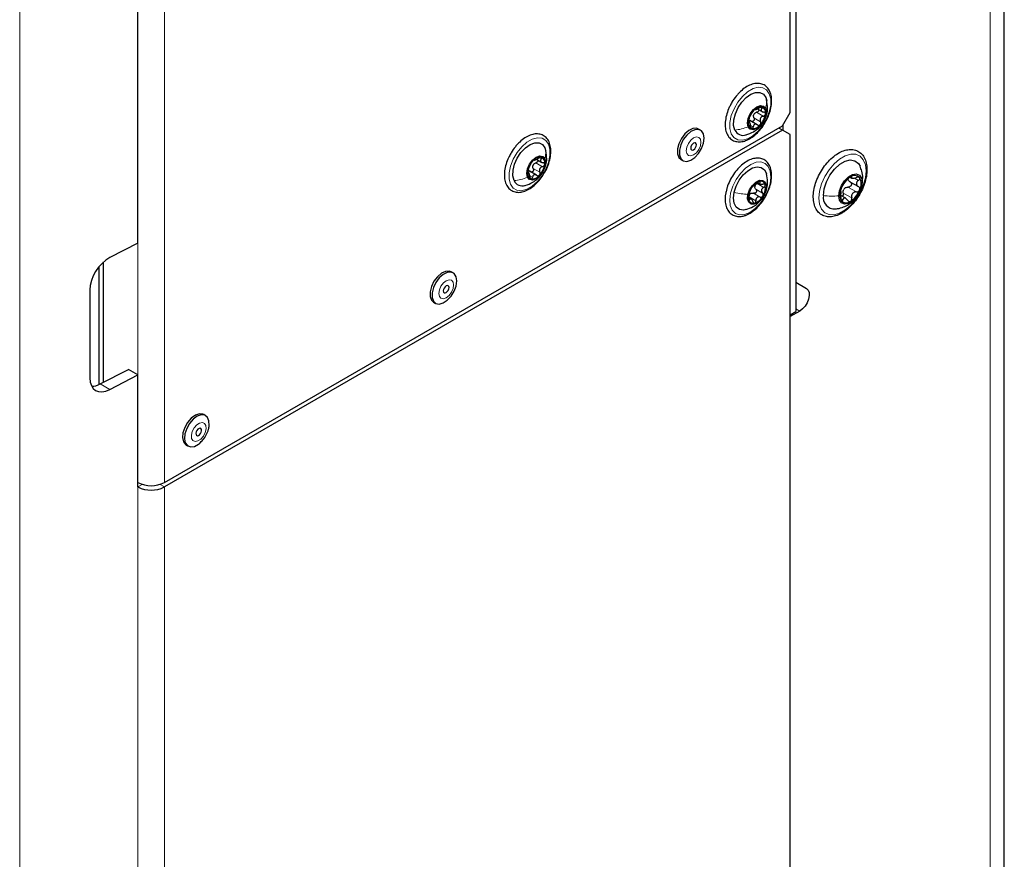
# Paper-space layout 'Blatt2' of a CAD drawing. Header units: millimetres. Extents: x 5 to 418, y 2 to 292.
# Tile 14 of 112: x 144 to 174, y 127 to 153. Entities that reach past the tile are written whole.
import ezdxf

# ---------------------------------------------------------------- set-up
doc = ezdxf.new("R2010")
doc.units = ezdxf.units.MM

psp = doc.layouts.new('Blatt2')

# ---------------------------------------------------------------- linework, layer by layer
at = {"color": 7, "linetype": 'Continuous', "lineweight": 25}
for p, q in [((174.261, 105.896), (174.261, 237.904)), ((167.812, 225.18), (167.812, 143.798)), ((167.812, 224.291), (167.812, 144.701)), ((167.635, 149.956), (167.635, 198.405)), ((147.435, 145.916), (147.435, 190.487)), ((166.877, 150.428), (166.907, 150.329)), ((166.614, 150.074), (166.781, 149.978)), ((166.387, 149.652), (166.34, 149.679)), ((166.612, 149.582), (166.384, 149.714)), ((167.399, 149.548), (167.635, 149.956)), ((148.26, 138.499), (167.399, 149.548)), ((167.399, 149.412), (148.26, 138.363)), ((164.855, 149.414), (164.796, 149.448)), ((167.399, 149.412), (167.281, 149.48)), ((167.635, 149.276), (167.399, 149.412)), ((167.418, 149.401), (167.418, 149.58)), ((167.635, 119.132), (167.635, 149.276)), ((160.041, 148.863), (160.071, 148.765)), ((159.778, 148.51), (159.945, 148.413)), ((164.252, 148.506), (164.31, 148.472)), ((159.552, 148.088), (159.505, 148.115)), ((159.777, 148.018), (159.549, 148.149)), ((169.493, 147.959), (169.542, 147.931)), ((166.616, 147.795), (166.7, 147.746)), ((169.483, 147.816), (169.744, 147.665)), ((166.422, 147.283), (166.346, 147.327)), ((169.352, 147.303), (169.202, 147.39)), ((169.727, 147.403), (169.749, 147.442)), ((147.435, 145.916), (146.567, 145.465)), ((146.233, 141.533), (146.233, 145.185)), ((146.375, 141.606), (146.375, 145.331)), ((157.194, 144.992), (157.135, 145.026)), ((167.812, 144.701), (168.138, 144.513)), ((145.947, 144.462), (145.947, 141.741)), ((156.591, 144.083), (156.65, 144.049)), ((167.93, 143.812), (167.635, 143.642)), ((167.635, 143.696), (167.812, 143.798)), ((146.272, 141.553), (147.141, 142.004)), ((146.567, 141.382), (147.435, 141.834)), ((147.435, 141.834), (147.141, 142.004)), ((147.435, 138.363), (147.435, 141.834)), ((149.534, 140.57), (149.475, 140.604)), ((148.931, 139.661), (148.99, 139.627))]:
    psp.add_line(p, q, dxfattribs=at)
at = {"color": 7, "linetype": 'Continuous', "lineweight": 18}
for p, q in [((173.822, 105.284), (173.822, 237.292)), ((143.777, 188.376), (143.777, 118.158)), ((147.435, 138.499), (147.435, 187.492)), ((148.26, 187.492), (148.26, 138.499)), ((166.698, 150.123), (166.761, 150.087)), ((166.511, 149.795), (166.717, 149.675)), ((166.593, 149.966), (166.799, 149.847)), ((166.341, 149.665), (166.354, 149.658)), ((166.416, 149.559), (166.488, 149.518)), ((159.863, 148.559), (159.926, 148.522)), ((159.675, 148.23), (159.882, 148.111)), ((159.758, 148.401), (159.964, 148.282)), ((159.506, 148.101), (159.519, 148.093)), ((159.581, 147.995), (159.652, 147.954)), ((169.512, 147.976), (169.536, 147.962)), ((169.62, 147.931), (169.746, 147.858)), ((169.874, 147.909), (169.86, 147.798)), ((166.57, 147.586), (166.776, 147.467)), ((166.607, 147.757), (166.814, 147.638)), ((166.682, 147.806), (166.696, 147.799)), ((166.906, 147.617), (166.884, 147.557)), ((169.422, 147.648), (169.682, 147.498)), ((166.362, 147.273), (166.378, 147.263)), ((166.364, 147.348), (166.57, 147.229)), ((166.495, 147.46), (166.701, 147.341)), ((169.196, 147.295), (169.262, 147.256)), ((169.277, 147.467), (169.536, 147.317)), ((167.812, 144.701), (168.138, 144.513)), ((167.812, 143.88), (167.93, 143.812)), ((146.272, 141.553), (146.567, 141.382)), ((147.57, 138.441), (147.435, 138.363)), ((148.125, 138.441), (148.26, 138.363)), ((147.435, 119.855), (147.435, 138.363)), ((148.26, 119.855), (148.26, 138.363))]:
    psp.add_line(p, q, dxfattribs=at)
at = {"color": 7, "linetype": 'Continuous', "lineweight": 18, "flags": 128}
for points in [[(166.986, 150.543), (167.028, 150.382), (167.028, 150.19), (166.985, 149.98), (166.902, 149.766), (166.784, 149.563), (166.64, 149.384), (166.48, 149.242), (166.314, 149.146), (166.153, 149.103), (166.01, 149.116), (165.892, 149.184), (165.809, 149.302), (165.766, 149.463), (165.767, 149.655), (165.81, 149.865), (165.893, 150.079), (166.01, 150.283), (166.154, 150.461), (166.315, 150.604), (166.481, 150.699), (166.642, 150.742), (166.785, 150.729), (166.903, 150.661), (166.986, 150.543)], [(160.15, 148.978), (160.193, 148.818), (160.193, 148.626), (160.15, 148.416), (160.067, 148.202), (159.949, 147.998), (159.805, 147.819), (159.645, 147.677), (159.478, 147.581), (159.318, 147.539), (159.174, 147.552), (159.057, 147.62), (158.974, 147.738), (158.931, 147.899), (158.931, 148.091), (158.974, 148.301), (159.058, 148.515), (159.175, 148.718), (159.319, 148.897), (159.48, 149.039), (159.646, 149.135), (159.806, 149.178), (159.95, 149.165), (160.067, 149.097), (160.15, 148.978)], [(164.87, 149.041), (164.853, 149.132), (164.803, 149.189), (164.729, 149.204), (164.641, 149.173), (164.554, 149.102), (164.48, 149.002), (164.43, 148.888), (164.413, 148.777), (164.43, 148.686), (164.48, 148.629), (164.554, 148.614), (164.641, 148.645), (164.729, 148.715), (164.803, 148.815), (164.853, 148.93), (164.87, 149.041)], [(168.519, 147.309), (168.54, 147.524), (168.602, 147.75), (168.703, 147.975), (168.834, 148.186), (168.99, 148.37), (169.161, 148.518), (169.338, 148.62), (169.509, 148.67), (169.665, 148.665), (169.796, 148.606), (169.896, 148.497), (169.959, 148.343), (169.98, 148.153), (169.959, 147.939), (169.896, 147.713), (169.796, 147.487), (169.665, 147.276), (169.509, 147.092), (169.338, 146.944), (169.161, 146.843), (168.99, 146.793), (168.834, 146.797), (168.703, 146.856), (168.602, 146.966), (168.54, 147.12), (168.519, 147.309)], [(165.786, 147.462), (165.853, 147.676), (165.957, 147.886), (166.091, 148.076), (166.246, 148.235), (166.411, 148.352), (166.575, 148.417), (166.727, 148.428), (166.857, 148.383), (166.955, 148.285), (167.016, 148.141), (167.034, 147.961), (167.008, 147.756), (166.942, 147.542), (166.838, 147.332), (166.704, 147.142), (166.549, 146.983), (166.384, 146.866), (166.22, 146.801), (166.067, 146.79), (165.938, 146.835), (165.84, 146.933), (165.779, 147.077), (165.761, 147.258), (165.786, 147.462)], [(157.21, 144.619), (157.193, 144.71), (157.143, 144.767), (157.069, 144.781), (156.981, 144.751), (156.894, 144.68), (156.819, 144.58), (156.77, 144.466), (156.752, 144.355), (156.77, 144.263), (156.819, 144.206), (156.894, 144.192), (156.981, 144.222), (157.069, 144.293), (157.143, 144.393), (157.193, 144.508), (157.21, 144.619)], [(149.548, 140.165), (149.541, 140.263), (149.501, 140.332), (149.433, 140.36), (149.348, 140.342), (149.259, 140.283), (149.179, 140.19), (149.121, 140.078), (149.094, 139.964), (149.101, 139.865), (149.141, 139.797), (149.209, 139.769), (149.294, 139.786), (149.383, 139.846), (149.463, 139.939), (149.521, 140.051), (149.548, 140.165)]]:
    psp.add_lwpolyline(points, dxfattribs=at)
at = {"color": 7, "linetype": 'Continuous', "lineweight": 25, "flags": 128}
for points in [[(165.918, 149.417), (165.882, 149.561), (165.887, 149.735), (165.934, 149.924), (166.018, 150.112), (166.133, 150.285), (166.27, 150.429), (166.416, 150.532), (166.562, 150.585), (166.694, 150.585), (166.801, 150.531), (166.877, 150.428)], [(166.334, 149.519), (166.312, 149.635), (166.334, 149.777), (166.398, 149.923), (166.492, 150.051), (166.604, 150.14), (166.716, 150.179), (166.81, 150.161), (166.873, 150.088)], [(166.873, 150.088), (166.895, 149.972), (166.873, 149.83), (166.81, 149.684), (166.715, 149.557), (166.603, 149.467), (166.492, 149.428), (166.397, 149.446), (166.334, 149.519)], [(164.796, 149.448), (164.734, 149.47), (164.618, 149.462), (164.492, 149.401), (164.369, 149.295), (164.263, 149.153), (164.185, 148.993), (164.144, 148.831), (164.144, 148.685), (164.185, 148.57), (164.252, 148.506)], [(164.967, 149.165), (164.946, 149.297), (164.886, 149.391), (164.793, 149.436), (164.677, 149.428), (164.551, 149.367), (164.428, 149.261), (164.322, 149.119), (164.244, 148.959), (164.203, 148.797), (164.203, 148.651), (164.244, 148.536), (164.322, 148.466), (164.428, 148.447), (164.551, 148.482), (164.677, 148.567), (164.793, 148.692), (164.886, 148.845), (164.946, 149.009), (164.967, 149.165)], [(159.083, 147.853), (159.046, 147.997), (159.052, 148.17), (159.099, 148.359), (159.183, 148.548), (159.298, 148.721), (159.434, 148.865), (159.581, 148.968), (159.726, 149.021), (159.858, 149.021), (159.966, 148.967), (160.041, 148.863)], [(164.73, 148.96), (164.723, 148.995), (164.704, 149.017), (164.675, 149.023), (164.641, 149.011), (164.608, 148.984), (164.579, 148.945), (164.56, 148.901), (164.553, 148.858), (164.56, 148.823), (164.579, 148.801), (164.608, 148.795), (164.641, 148.807), (164.675, 148.834), (164.704, 148.873), (164.723, 148.917), (164.73, 148.96)], [(159.499, 147.955), (159.477, 148.071), (159.499, 148.213), (159.562, 148.359), (159.657, 148.486), (159.769, 148.576), (159.88, 148.615), (159.975, 148.596), (160.038, 148.523)], [(160.038, 148.523), (160.06, 148.407), (160.038, 148.265), (159.974, 148.12), (159.88, 147.992), (159.768, 147.902), (159.656, 147.863), (159.562, 147.882), (159.499, 147.955)], [(168.66, 147.391), (168.684, 147.596), (168.754, 147.813), (168.864, 148.023), (169.005, 148.209), (169.166, 148.356), (169.333, 148.453), (169.494, 148.491), (169.635, 148.468), (169.745, 148.385), (169.797, 148.299)], [(165.9, 147.489), (165.961, 147.679), (166.057, 147.864), (166.181, 148.028), (166.322, 148.158), (166.47, 148.244), (166.612, 148.278), (166.736, 148.258), (166.833, 148.185), (166.895, 148.066), (166.899, 148.05)], [(166.324, 147.422), (166.376, 147.569), (166.463, 147.704), (166.572, 147.806), (166.685, 147.86), (166.786, 147.858), (166.859, 147.8), (166.894, 147.694), (166.884, 147.557)], [(169.134, 147.379), (169.156, 147.535), (169.219, 147.697), (169.315, 147.846), (169.434, 147.965), (169.56, 148.037), (169.678, 148.056), (169.775, 148.018), (169.838, 147.929), (169.86, 147.798)], [(166.884, 147.557), (166.831, 147.411), (166.744, 147.276), (166.636, 147.174), (166.522, 147.12), (166.421, 147.122), (166.348, 147.18), (166.314, 147.286), (166.324, 147.422)], [(169.86, 147.798), (169.838, 147.642), (169.775, 147.479), (169.678, 147.33), (169.56, 147.212), (169.434, 147.139), (169.315, 147.12), (169.219, 147.158), (169.156, 147.248), (169.134, 147.379)], [(166.26, 146.952), (166.183, 146.94), (166.059, 146.96), (165.962, 147.033), (165.9, 147.152), (165.879, 147.308), (165.9, 147.489)], [(157.135, 145.026), (157.074, 145.048), (156.958, 145.04), (156.832, 144.979), (156.709, 144.872), (156.603, 144.731), (156.525, 144.571), (156.484, 144.409), (156.484, 144.262), (156.525, 144.148), (156.591, 144.083)], [(157.307, 144.743), (157.286, 144.875), (157.226, 144.969), (157.133, 145.014), (157.017, 145.006), (156.89, 144.945), (156.768, 144.838), (156.662, 144.697), (156.584, 144.537), (156.543, 144.375), (156.543, 144.228), (156.584, 144.114), (156.662, 144.043), (156.768, 144.025), (156.89, 144.06), (157.017, 144.144), (157.133, 144.27), (157.226, 144.423), (157.286, 144.586), (157.307, 144.743)], [(157.07, 144.538), (157.063, 144.573), (157.044, 144.595), (157.015, 144.6), (156.981, 144.589), (156.947, 144.561), (156.919, 144.523), (156.899, 144.479), (156.893, 144.436), (156.899, 144.4), (156.919, 144.378), (156.947, 144.373), (156.981, 144.385), (157.015, 144.412), (157.044, 144.451), (157.063, 144.495), (157.07, 144.538)], [(168.138, 144.513), (168.189, 144.462), (168.218, 144.385), (168.223, 144.288), (168.202, 144.179), (168.157, 144.068), (168.093, 143.964), (168.015, 143.876), (167.93, 143.812)], [(149.475, 140.604), (149.45, 140.616), (149.341, 140.627), (149.216, 140.584), (149.091, 140.493), (148.977, 140.362), (148.888, 140.207), (148.833, 140.043), (148.819, 139.889), (148.845, 139.762), (148.911, 139.675), (148.931, 139.661)], [(149.644, 140.267), (149.638, 140.41), (149.591, 140.518), (149.509, 140.582), (149.399, 140.593), (149.275, 140.55), (149.15, 140.459), (149.036, 140.328), (148.947, 140.173), (148.892, 140.009), (148.878, 139.855), (148.904, 139.728), (148.97, 139.641), (149.067, 139.603), (149.185, 139.619), (149.312, 139.687), (149.345, 139.712)], [(149.409, 140.103), (149.406, 140.141), (149.39, 140.168), (149.364, 140.178), (149.331, 140.172), (149.297, 140.149), (149.266, 140.113), (149.244, 140.07), (149.233, 140.026), (149.236, 139.988), (149.251, 139.961), (149.278, 139.95), (149.31, 139.957), (149.345, 139.98), (149.376, 140.016), (149.398, 140.059), (149.409, 140.103)]]:
    psp.add_lwpolyline(points, dxfattribs=at)
at = {"color": 7, "linetype": 'Continuous', "lineweight": 25}
for centre, radius, start, end in [((166.941, 149.61), 0.606, 136.3861, 172.2473), ((166.729, 149.86), 0.282, 82.6058, 143.3675), ((166.681, 149.966), 0.193, 344.5516, 63.9914), ((166.527, 149.641), 0.193, 164.5516, 243.9914), ((166.708, 149.803), 0.222, 147.6147, 161.0187), ((166.266, 149.997), 0.606, 316.3861, 352.2473), ((166.174, 149.533), 0.281, 204.3674, 288.8197), ((166.478, 149.747), 0.282, 262.6058, 323.3675), ((160.106, 148.046), 0.606, 136.3861, 172.2473), ((159.894, 148.295), 0.282, 82.6058, 143.3675), ((159.845, 148.402), 0.193, 344.5516, 63.9914), ((159.872, 148.239), 0.222, 147.6147, 161.0187), ((159.431, 148.432), 0.606, 316.3861, 352.2473), ((159.339, 147.969), 0.281, 204.3674, 288.8197), ((159.691, 148.076), 0.193, 164.5516, 243.9914), ((159.643, 148.183), 0.282, 262.6058, 323.3675), ((169.883, 147.366), 0.716, 122.638, 159.7729), ((169.627, 147.81), 0.205, 40.5328, 129.2482), ((169.402, 147.753), 0.426, 333.4364, 26.5636), ((166.822, 147.34), 0.481, 146.5924, 188.5818), ((166.828, 147.391), 0.461, 109.0688, 152.3362), ((166.711, 147.64), 0.176, 159.7488, 175.4254), ((166.719, 147.689), 0.144, 8.9687, 106.7495), ((166.385, 147.64), 0.481, 326.5924, 8.5818), ((169.592, 147.423), 0.426, 153.4364, 206.5636), ((169.509, 147.434), 0.263, 135.2838, 147.1271), ((169.111, 147.81), 0.716, 302.638, 339.7729), ((166.488, 147.291), 0.144, 188.9687, 286.7495), ((166.51, 147.317), 0.168, 122.6259, 138.7791), ((166.379, 147.589), 0.461, 289.0688, 332.3362), ((169.01, 147.328), 0.355, 169.7453, 273.6137), ((169.367, 147.366), 0.205, 220.5328, 309.2482), ((147.848, 139.296), 0.897, 242.6097, 297.3903), ((147.848, 139.159), 0.897, 242.6097, 297.3903)]:
    psp.add_arc(centre, radius, start, end, dxfattribs=at)
for centre, start_param, end_param in [((146.567, 144.785), 0.814387, 2.385183), ((146.567, 142.063), 2.385183, 3.955979), ((146.272, 142.233), 3.513244, 3.955979)]:
    psp.add_ellipse(centre, major_axis=(0.451, 0.701), ratio=0.606761, start_param=start_param, end_param=end_param, dxfattribs=at)
for points, knots in [([(166.845, 149.637), (166.867, 149.672), (166.929, 149.771), (166.998, 149.95), (167.051, 150.16), (167.064, 150.36), (167.037, 150.541), (166.968, 150.692), (166.86, 150.801), (166.724, 150.859), (166.574, 150.867), (166.415, 150.828), (166.251, 150.743), (166.123, 150.643), (166.054, 150.572), (166.035, 150.553)], [0, 0, 0, 0, 0.045948, 0.131051, 0.216414, 0.302297, 0.388856, 0.475346, 0.559282, 0.63942, 0.718319, 0.799073, 0.882842, 0.968079, 1, 1, 1, 1]), ([(166.035, 150.553), (166.009, 150.524), (165.935, 150.441), (165.841, 150.31), (165.789, 150.203), (165.77, 150.164)], [0, 0, 0, 0, 0.250665, 0.7255, 1, 1, 1, 1]), ([(166.872, 149.827), (166.883, 149.851), (166.922, 149.934), (166.939, 150.11), (166.917, 150.256), (166.905, 150.337)], [0, 0, 0, 0, 0.1520892, 0.5261572, 1, 1, 1, 1]), ([(165.77, 150.164), (165.755, 150.135), (165.705, 150.04), (165.651, 149.868), (165.615, 149.662), (165.62, 149.469), (165.666, 149.3), (165.753, 149.166), (165.876, 149.08), (166.019, 149.045), (166.174, 149.058), (166.335, 149.118), (166.499, 149.222), (166.655, 149.368), (166.774, 149.51), (166.828, 149.606), (166.845, 149.637)], [0, 0, 0, 0, 0.033183, 0.111886, 0.190935, 0.270557, 0.350725, 0.429896, 0.505764, 0.57897, 0.652267, 0.728204, 0.806417, 0.88524, 0.963903, 1, 1, 1, 1]), ([(166.502, 150.028), (166.497, 150.022), (166.485, 150.009), (166.47, 149.988), (166.457, 149.969), (166.453, 149.96), (166.45, 149.955)], [0, 0, 0, 0, 0.249991, 0.499611, 0.749127, 1, 1, 1, 1]), ([(166.546, 150.055), (166.545, 150.057), (166.543, 150.059), (166.533, 150.055), (166.52, 150.045), (166.508, 150.034), (166.502, 150.028)], [0, 0, 0, 0, 0.249852, 0.499902, 0.750115, 1, 1, 1, 1]), ([(166.546, 150.055), (166.548, 150.053), (166.551, 150.049), (166.568, 150.054), (166.585, 150.061), (166.607, 150.071), (166.639, 150.087), (166.663, 150.102), (166.679, 150.112)], [0, 0, 0, 0, 0.249201, 0.374338, 0.498932, 0.624008, 0.74976, 1, 1, 1, 1]), ([(166.659, 150.048), (166.66, 150.044), (166.662, 150.032), (166.654, 150.011), (166.639, 149.99), (166.618, 149.974), (166.601, 149.968), (166.593, 149.966)], [0, 0, 0, 0, 0.137543, 0.352469, 0.568525, 0.783825, 1, 1, 1, 1]), ([(166.765, 150.14), (166.76, 150.14), (166.748, 150.142), (166.725, 150.137), (166.702, 150.126), (166.687, 150.117), (166.679, 150.112)], [0, 0, 0, 0, 0.249857, 0.499466, 0.749011, 1, 1, 1, 1]), ([(166.761, 150.087), (166.752, 150.075), (166.737, 150.057), (166.733, 150.032), (166.736, 150.014), (166.748, 149.998), (166.771, 149.981), (166.796, 149.976), (166.813, 149.972)], [0, 0, 0, 0, 0.249168, 0.374303, 0.498903, 0.623987, 0.749746, 1, 1, 1, 1]), ([(166.761, 150.087), (166.766, 150.092), (166.775, 150.103), (166.78, 150.12), (166.778, 150.133), (166.77, 150.137), (166.765, 150.14)], [0, 0, 0, 0, 0.249807, 0.500055, 0.750309, 1, 1, 1, 1]), ([(166.257, 149.265), (166.341, 149.294), (166.482, 149.342), (166.664, 149.482), (166.793, 149.622), (166.837, 149.74), (166.853, 149.783)], [0, 0, 0, 0, 0.322448, 0.54333, 0.832862, 1, 1, 1, 1]), ([(166.341, 149.692), (166.34, 149.685), (166.339, 149.671), (166.342, 149.658), (166.348, 149.653), (166.352, 149.656), (166.354, 149.658)], [0, 0, 0, 0, 0.250033, 0.499632, 0.749228, 1, 1, 1, 1]), ([(166.368, 149.784), (166.365, 149.778), (166.36, 149.766), (166.351, 149.742), (166.344, 149.716), (166.342, 149.7), (166.341, 149.692)], [0, 0, 0, 0, 0.249815, 0.499908, 0.75012, 1, 1, 1, 1]), ([(166.349, 149.719), (166.361, 149.718), (166.384, 149.716), (166.405, 149.701), (166.415, 149.694)], [0, 0, 0, 0, 0.498457, 1, 1, 1, 1]), ([(166.368, 149.784), (166.374, 149.797), (166.383, 149.816), (166.397, 149.85), (166.409, 149.875), (166.422, 149.9), (166.437, 149.929), (166.445, 149.945), (166.45, 149.955)], [0, 0, 0, 0, 0.249199, 0.374336, 0.49893, 0.624007, 0.749759, 1, 1, 1, 1]), ([(166.511, 149.795), (166.514, 149.787), (166.52, 149.771), (166.521, 149.745), (166.514, 149.719), (166.5, 149.697), (166.48, 149.682), (166.457, 149.677), (166.435, 149.681), (166.422, 149.69), (166.415, 149.694)], [0, 0, 0, 0, 0.1252217, 0.2494831, 0.3743256, 0.4990628, 0.6238964, 0.749388, 0.8744406, 1, 1, 1, 1]), ([(166.511, 149.795), (166.505, 149.807), (166.494, 149.833), (166.497, 149.861), (166.498, 149.876)], [0, 0, 0, 0, 0.501552, 1, 1, 1, 1]), ([(166.52, 149.922), (166.531, 149.932), (166.552, 149.952), (166.579, 149.961), (166.593, 149.966)], [0, 0, 0, 0, 0.498457, 1, 1, 1, 1]), ([(166.799, 149.847), (166.782, 149.84), (166.755, 149.831), (166.727, 149.805), (166.711, 149.782), (166.703, 149.755), (166.7, 149.718), (166.71, 149.692), (166.717, 149.675)], [0, 0, 0, 0, 0.249199, 0.374336, 0.49893, 0.624007, 0.749759, 1, 1, 1, 1]), ([(166.799, 149.847), (166.807, 149.849), (166.824, 149.855), (166.845, 149.871), (166.861, 149.892), (166.865, 149.907), (166.867, 149.915)], [0, 0, 0, 0, 0.249815, 0.499908, 0.75012, 1, 1, 1, 1]), ([(166.867, 149.915), (166.866, 149.923), (166.866, 149.937), (166.854, 149.955), (166.836, 149.968), (166.821, 149.971), (166.813, 149.972)], [0, 0, 0, 0, 0.250033, 0.499632, 0.749228, 1, 1, 1, 1]), ([(166.406, 149.544), (166.404, 149.562), (166.401, 149.59), (166.392, 149.623), (166.384, 149.643), (166.377, 149.657), (166.367, 149.666), (166.359, 149.661), (166.354, 149.658)], [0, 0, 0, 0, 0.249168, 0.374303, 0.498903, 0.623987, 0.749746, 1, 1, 1, 1]), ([(166.406, 149.544), (166.407, 149.535), (166.409, 149.517), (166.416, 149.494), (166.428, 149.475), (166.437, 149.47), (166.442, 149.467)], [0, 0, 0, 0, 0.249807, 0.500055, 0.750309, 1, 1, 1, 1]), ([(166.442, 149.467), (166.447, 149.467), (166.457, 149.466), (166.471, 149.477), (166.482, 149.494), (166.486, 149.51), (166.488, 149.518)], [0, 0, 0, 0, 0.249857, 0.499466, 0.749011, 1, 1, 1, 1]), ([(166.621, 149.575), (166.608, 149.584), (166.587, 149.598), (166.557, 149.601), (166.535, 149.596), (166.517, 149.584), (166.498, 149.56), (166.492, 149.535), (166.488, 149.518)], [0, 0, 0, 0, 0.249201, 0.374338, 0.498932, 0.624008, 0.74976, 1, 1, 1, 1]), ([(166.621, 149.575), (166.628, 149.571), (166.641, 149.562), (166.663, 149.558), (166.686, 149.563), (166.699, 149.574), (166.705, 149.579)], [0, 0, 0, 0, 0.249852, 0.499902, 0.750115, 1, 1, 1, 1]), ([(166.705, 149.579), (166.71, 149.586), (166.721, 149.599), (166.727, 149.626), (166.726, 149.652), (166.72, 149.668), (166.717, 149.675)], [0, 0, 0, 0, 0.249991, 0.499611, 0.749127, 1, 1, 1, 1]), ([(160.01, 148.072), (160.032, 148.107), (160.093, 148.207), (160.163, 148.386), (160.216, 148.595), (160.229, 148.796), (160.202, 148.977), (160.133, 149.128), (160.024, 149.237), (159.889, 149.295), (159.739, 149.302), (159.58, 149.263), (159.416, 149.178), (159.288, 149.078), (159.219, 149.008), (159.2, 148.988)], [0, 0, 0, 0, 0.045948, 0.131051, 0.216414, 0.302297, 0.388856, 0.475346, 0.559282, 0.63942, 0.718319, 0.799073, 0.882842, 0.968079, 1, 1, 1, 1]), ([(159.2, 148.988), (159.174, 148.96), (159.099, 148.877), (159.005, 148.746), (158.954, 148.639), (158.935, 148.599)], [0, 0, 0, 0, 0.250665, 0.7255, 1, 1, 1, 1]), ([(160.036, 148.263), (160.048, 148.287), (160.086, 148.37), (160.103, 148.546), (160.082, 148.692), (160.07, 148.773)], [0, 0, 0, 0, 0.152089, 0.526157, 1, 1, 1, 1]), ([(169.229, 146.842), (169.26, 146.861), (169.351, 146.917), (169.496, 147.042), (169.653, 147.221), (169.789, 147.425), (169.897, 147.645), (169.972, 147.871), (170.011, 148.093), (170.011, 148.303), (169.969, 148.49), (169.885, 148.643), (169.764, 148.753), (169.617, 148.812), (169.456, 148.821), (169.286, 148.783), (169.11, 148.699), (168.935, 148.571), (168.771, 148.405), (168.625, 148.211), (168.504, 147.996), (168.414, 147.772), (168.359, 147.547), (168.341, 147.331), (168.365, 147.133), (168.43, 146.963), (168.536, 146.833), (168.674, 146.751), (168.83, 146.721), (168.996, 146.739), (169.131, 146.788), (169.209, 146.831), (169.229, 146.842)], [0, 0, 0, 0, 0.018673, 0.053858, 0.088978, 0.124026, 0.159069, 0.19418, 0.229444, 0.26495, 0.300703, 0.336174, 0.3704, 0.403215, 0.435664, 0.4689, 0.503345, 0.538446, 0.573603, 0.608677, 0.643711, 0.678787, 0.713972, 0.749363, 0.785021, 0.82072, 0.8556, 0.888944, 0.92147, 0.95423, 0.98818, 1, 1, 1, 1]), ([(158.935, 148.599), (158.92, 148.571), (158.869, 148.476), (158.816, 148.304), (158.779, 148.097), (158.784, 147.904), (158.83, 147.736), (158.918, 147.602), (159.04, 147.515), (159.184, 147.48), (159.338, 147.494), (159.5, 147.554), (159.664, 147.658), (159.82, 147.803), (159.938, 147.945), (159.993, 148.042), (160.01, 148.072)], [0, 0, 0, 0, 0.033183, 0.111886, 0.190935, 0.270557, 0.350725, 0.429896, 0.505764, 0.57897, 0.652267, 0.728204, 0.806417, 0.88524, 0.963903, 1, 1, 1, 1]), ([(159.667, 148.464), (159.661, 148.457), (159.65, 148.444), (159.634, 148.423), (159.622, 148.404), (159.617, 148.395), (159.615, 148.39)], [0, 0, 0, 0, 0.249991, 0.499611, 0.749127, 1, 1, 1, 1]), ([(159.71, 148.491), (159.709, 148.492), (159.707, 148.495), (159.698, 148.491), (159.684, 148.481), (159.673, 148.469), (159.667, 148.464)], [0, 0, 0, 0, 0.249852, 0.499902, 0.750115, 1, 1, 1, 1]), ([(159.71, 148.491), (159.712, 148.489), (159.716, 148.485), (159.732, 148.49), (159.75, 148.496), (159.772, 148.506), (159.804, 148.523), (159.828, 148.538), (159.844, 148.548)], [0, 0, 0, 0, 0.249201, 0.374338, 0.498932, 0.624008, 0.74976, 1, 1, 1, 1]), ([(159.823, 148.484), (159.824, 148.479), (159.826, 148.467), (159.819, 148.447), (159.804, 148.426), (159.782, 148.41), (159.766, 148.404), (159.758, 148.401)], [0, 0, 0, 0, 0.137543, 0.352469, 0.568525, 0.783825, 1, 1, 1, 1]), ([(159.93, 148.575), (159.924, 148.576), (159.913, 148.578), (159.89, 148.572), (159.866, 148.562), (159.851, 148.553), (159.844, 148.548)], [0, 0, 0, 0, 0.249857, 0.499466, 0.749011, 1, 1, 1, 1]), ([(159.926, 148.522), (159.916, 148.51), (159.902, 148.492), (159.897, 148.468), (159.901, 148.45), (159.912, 148.434), (159.936, 148.417), (159.961, 148.412), (159.977, 148.408)], [0, 0, 0, 0, 0.249168, 0.374303, 0.498903, 0.623987, 0.749746, 1, 1, 1, 1]), ([(159.926, 148.522), (159.93, 148.528), (159.94, 148.539), (159.945, 148.555), (159.943, 148.569), (159.934, 148.573), (159.93, 148.575)], [0, 0, 0, 0, 0.249807, 0.500055, 0.750309, 1, 1, 1, 1]), ([(166.877, 147.373), (166.908, 147.434), (166.974, 147.562), (167.035, 147.767), (167.064, 147.972), (167.053, 148.161), (167.001, 148.32), (166.912, 148.443), (166.792, 148.524), (166.648, 148.555), (166.493, 148.539), (166.331, 148.476), (166.168, 148.369), (166.012, 148.222), (165.872, 148.044), (165.759, 147.846), (165.685, 147.673), (165.663, 147.572), (165.656, 147.539)], [0, 0, 0, 0, 0.059514, 0.125829, 0.192472, 0.259618, 0.327115, 0.386806, 0.450331, 0.511935, 0.573759, 0.637867, 0.703809, 0.770188, 0.836426, 0.902574, 0.968798, 1, 1, 1, 1]), ([(159.421, 147.701), (159.505, 147.729), (159.647, 147.778), (159.829, 147.917), (159.957, 148.057), (160.001, 148.175), (160.017, 148.218)], [0, 0, 0, 0, 0.322448, 0.54333, 0.832862, 1, 1, 1, 1]), ([(159.533, 148.219), (159.53, 148.213), (159.524, 148.201), (159.516, 148.178), (159.509, 148.152), (159.507, 148.136), (159.505, 148.128)], [0, 0, 0, 0, 0.2498147, 0.4999078, 0.7501201, 1, 1, 1, 1]), ([(159.514, 148.154), (159.525, 148.154), (159.548, 148.152), (159.569, 148.137), (159.58, 148.13)], [0, 0, 0, 0, 0.498457, 1, 1, 1, 1]), ([(159.533, 148.219), (159.538, 148.232), (159.547, 148.252), (159.562, 148.285), (159.574, 148.311), (159.586, 148.335), (159.602, 148.365), (159.61, 148.38), (159.615, 148.39)], [0, 0, 0, 0, 0.249199, 0.374336, 0.49893, 0.624007, 0.749759, 1, 1, 1, 1]), ([(159.675, 148.23), (159.678, 148.222), (159.685, 148.207), (159.685, 148.18), (159.679, 148.154), (159.664, 148.133), (159.644, 148.118), (159.622, 148.113), (159.599, 148.116), (159.586, 148.125), (159.58, 148.13)], [0, 0, 0, 0, 0.125222, 0.249483, 0.374326, 0.499063, 0.623896, 0.749388, 0.874441, 1, 1, 1, 1]), ([(159.675, 148.23), (159.67, 148.243), (159.659, 148.268), (159.661, 148.297), (159.662, 148.311)], [0, 0, 0, 0, 0.501552, 1, 1, 1, 1]), ([(159.685, 148.358), (159.695, 148.368), (159.716, 148.388), (159.744, 148.397), (159.758, 148.401)], [0, 0, 0, 0, 0.4984571, 1, 1, 1, 1]), ([(159.964, 148.282), (159.946, 148.276), (159.92, 148.267), (159.892, 148.241), (159.876, 148.218), (159.867, 148.191), (159.865, 148.153), (159.875, 148.128), (159.882, 148.111)], [0, 0, 0, 0, 0.249199, 0.374336, 0.49893, 0.624007, 0.749759, 1, 1, 1, 1]), ([(159.964, 148.282), (159.972, 148.285), (159.989, 148.29), (160.01, 148.307), (160.026, 148.328), (160.029, 148.343), (160.031, 148.351)], [0, 0, 0, 0, 0.249815, 0.499908, 0.75012, 1, 1, 1, 1]), ([(160.031, 148.351), (160.031, 148.358), (160.031, 148.373), (160.019, 148.391), (160.001, 148.404), (159.985, 148.407), (159.977, 148.408)], [0, 0, 0, 0, 0.250033, 0.4996315, 0.7492277, 1, 1, 1, 1]), ([(169.875, 147.909), (169.876, 147.918), (169.883, 147.996), (169.86, 148.13), (169.815, 148.244), (169.795, 148.295)], [0, 0, 0, 0, 0.073514, 0.585674, 1, 1, 1, 1]), ([(159.505, 148.128), (159.505, 148.12), (159.504, 148.106), (159.507, 148.093), (159.512, 148.088), (159.517, 148.092), (159.519, 148.093)], [0, 0, 0, 0, 0.250033, 0.499632, 0.749228, 1, 1, 1, 1]), ([(159.57, 147.979), (159.568, 147.998), (159.565, 148.026), (159.556, 148.059), (159.549, 148.079), (159.541, 148.092), (159.531, 148.102), (159.524, 148.097), (159.519, 148.093)], [0, 0, 0, 0, 0.249168, 0.374303, 0.498903, 0.623987, 0.749746, 1, 1, 1, 1]), ([(159.57, 147.979), (159.571, 147.97), (159.573, 147.953), (159.581, 147.929), (159.592, 147.911), (159.602, 147.906), (159.607, 147.903)], [0, 0, 0, 0, 0.249807, 0.500055, 0.750309, 1, 1, 1, 1]), ([(159.607, 147.903), (159.612, 147.903), (159.622, 147.901), (159.636, 147.912), (159.647, 147.93), (159.65, 147.946), (159.652, 147.954)], [0, 0, 0, 0, 0.249857, 0.499466, 0.749011, 1, 1, 1, 1]), ([(159.786, 148.01), (159.772, 148.02), (159.751, 148.033), (159.721, 148.036), (159.7, 148.032), (159.682, 148.02), (159.663, 147.996), (159.657, 147.971), (159.652, 147.954)], [0, 0, 0, 0, 0.249201, 0.374338, 0.498932, 0.624008, 0.74976, 1, 1, 1, 1]), ([(159.786, 148.01), (159.793, 148.006), (159.805, 147.997), (159.828, 147.994), (159.851, 147.999), (159.863, 148.009), (159.87, 148.015)], [0, 0, 0, 0, 0.249852, 0.499902, 0.750115, 1, 1, 1, 1]), ([(159.87, 148.015), (159.875, 148.021), (159.885, 148.035), (159.892, 148.061), (159.891, 148.088), (159.885, 148.103), (159.882, 148.111)], [0, 0, 0, 0, 0.249991, 0.499611, 0.749127, 1, 1, 1, 1]), ([(166.911, 147.616), (166.921, 147.683), (166.945, 147.829), (166.914, 147.977), (166.897, 148.058)], [0, 0, 0, 0, 0.454615, 1, 1, 1, 1]), ([(169.262, 147.707), (169.27, 147.717), (169.281, 147.731), (169.304, 147.762), (169.324, 147.788), (169.347, 147.815), (169.377, 147.85), (169.395, 147.873), (169.408, 147.888)], [0, 0, 0, 0, 0.249219, 0.374357, 0.498947, 0.62402, 0.749767, 1, 1, 1, 1]), ([(169.497, 147.969), (169.489, 147.964), (169.473, 147.954), (169.447, 147.932), (169.425, 147.909), (169.413, 147.895), (169.408, 147.888)], [0, 0, 0, 0, 0.24999, 0.499611, 0.749127, 1, 1, 1, 1]), ([(169.486, 147.814), (169.472, 147.823), (169.444, 147.841), (169.431, 147.869), (169.425, 147.883)], [0, 0, 0, 0, 0.500609, 1, 1, 1, 1]), ([(169.536, 147.962), (169.537, 147.967), (169.54, 147.975), (169.533, 147.981), (169.519, 147.981), (169.504, 147.973), (169.497, 147.969)], [0, 0, 0, 0, 0.249853, 0.499901, 0.750114, 1, 1, 1, 1]), ([(169.536, 147.962), (169.534, 147.953), (169.53, 147.939), (169.544, 147.929), (169.561, 147.925), (169.586, 147.925), (169.626, 147.93), (169.659, 147.942), (169.682, 147.949)], [0, 0, 0, 0, 0.24922, 0.374358, 0.498948, 0.624021, 0.749768, 1, 1, 1, 1]), ([(169.746, 147.858), (169.729, 147.843), (169.703, 147.821), (169.685, 147.785), (169.68, 147.756), (169.685, 147.728), (169.703, 147.693), (169.729, 147.676), (169.746, 147.664)], [0, 0, 0, 0, 0.249194, 0.37433, 0.498925, 0.624004, 0.749757, 1, 1, 1, 1]), ([(169.783, 147.944), (169.778, 147.949), (169.768, 147.958), (169.742, 147.963), (169.712, 147.96), (169.692, 147.953), (169.682, 147.949)], [0, 0, 0, 0, 0.249858, 0.4994668, 0.7490113, 1, 1, 1, 1]), ([(169.746, 147.858), (169.754, 147.865), (169.77, 147.878), (169.785, 147.902), (169.791, 147.925), (169.786, 147.938), (169.783, 147.944)], [0, 0, 0, 0, 0.249806, 0.500054, 0.750309, 1, 1, 1, 1]), ([(169.749, 147.442), (169.768, 147.475), (169.823, 147.566), (169.869, 147.726), (169.873, 147.852), (169.875, 147.909)], [0, 0, 0, 0, 0.233244, 0.649662, 1, 1, 1, 1]), ([(166.257, 146.952), (166.336, 146.978), (166.467, 147.023), (166.646, 147.15), (166.772, 147.292), (166.867, 147.461), (166.896, 147.564), (166.911, 147.616)], [0, 0, 0, 0, 0.2521, 0.420892, 0.662787, 0.829601, 1, 1, 1, 1]), ([(166.42, 147.605), (166.416, 147.598), (166.407, 147.582), (166.398, 147.561), (166.392, 147.545), (166.391, 147.539), (166.391, 147.536)], [0, 0, 0, 0, 0.250033, 0.499632, 0.749228, 1, 1, 1, 1]), ([(166.466, 147.662), (166.463, 147.66), (166.459, 147.658), (166.448, 147.645), (166.434, 147.628), (166.425, 147.613), (166.42, 147.605)], [0, 0, 0, 0, 0.249815, 0.499908, 0.75012, 1, 1, 1, 1]), ([(166.466, 147.662), (166.47, 147.665), (166.478, 147.67), (166.497, 147.687), (166.515, 147.702), (166.535, 147.72), (166.564, 147.745), (166.584, 147.763), (166.597, 147.775)], [0, 0, 0, 0, 0.249199, 0.374336, 0.49893, 0.624007, 0.749759, 1, 1, 1, 1]), ([(166.57, 147.586), (166.575, 147.58), (166.585, 147.568), (166.592, 147.544), (166.592, 147.518), (166.582, 147.493), (166.565, 147.473), (166.543, 147.46), (166.518, 147.455), (166.503, 147.459), (166.495, 147.46)], [0, 0, 0, 0, 0.125193, 0.249438, 0.374279, 0.499024, 0.623869, 0.749369, 0.87443, 1, 1, 1, 1]), ([(166.57, 147.586), (166.561, 147.596), (166.544, 147.615), (166.539, 147.641), (166.536, 147.654)], [0, 0, 0, 0, 0.50155, 1, 1, 1, 1]), ([(166.546, 147.701), (166.554, 147.712), (166.57, 147.735), (166.595, 147.75), (166.607, 147.757)], [0, 0, 0, 0, 0.498459, 1, 1, 1, 1]), ([(166.678, 147.827), (166.671, 147.825), (166.658, 147.821), (166.636, 147.807), (166.615, 147.791), (166.603, 147.78), (166.597, 147.775)], [0, 0, 0, 0, 0.249991, 0.499611, 0.749127, 1, 1, 1, 1]), ([(166.696, 147.799), (166.698, 147.803), (166.703, 147.813), (166.702, 147.823), (166.694, 147.829), (166.683, 147.828), (166.678, 147.827)], [0, 0, 0, 0, 0.2498519, 0.4999015, 0.7501147, 1, 1, 1, 1]), ([(166.696, 147.799), (166.691, 147.788), (166.683, 147.773), (166.687, 147.757), (166.697, 147.746), (166.715, 147.739), (166.744, 147.734), (166.771, 147.738), (166.789, 147.74)], [0, 0, 0, 0, 0.249201, 0.374338, 0.498932, 0.624008, 0.74976, 1, 1, 1, 1]), ([(166.814, 147.638), (166.798, 147.628), (166.774, 147.613), (166.753, 147.584), (166.743, 147.559), (166.741, 147.533), (166.749, 147.5), (166.765, 147.48), (166.776, 147.467)], [0, 0, 0, 0, 0.249168, 0.374303, 0.498903, 0.623987, 0.749746, 1, 1, 1, 1]), ([(166.861, 147.712), (166.859, 147.717), (166.854, 147.729), (166.836, 147.739), (166.814, 147.743), (166.798, 147.741), (166.789, 147.74)], [0, 0, 0, 0, 0.249857, 0.499466, 0.749011, 1, 1, 1, 1]), ([(166.814, 147.638), (166.821, 147.643), (166.836, 147.652), (166.853, 147.671), (166.863, 147.692), (166.862, 147.705), (166.861, 147.712)], [0, 0, 0, 0, 0.249807, 0.500055, 0.750309, 1, 1, 1, 1]), ([(169.211, 147.614), (169.208, 147.604), (169.2, 147.584), (169.195, 147.561), (169.194, 147.546), (169.197, 147.543), (169.198, 147.542)], [0, 0, 0, 0, 0.250032, 0.4996317, 0.7492275, 1, 1, 1, 1]), ([(169.262, 147.707), (169.259, 147.703), (169.252, 147.694), (169.238, 147.672), (169.224, 147.644), (169.215, 147.624), (169.211, 147.614)], [0, 0, 0, 0, 0.249816, 0.4999076, 0.7501199, 1, 1, 1, 1]), ([(169.277, 147.467), (169.274, 147.486), (169.27, 147.523), (169.282, 147.559), (169.289, 147.576)], [0, 0, 0, 0, 0.500646, 1, 1, 1, 1]), ([(169.322, 147.619), (169.338, 147.628), (169.369, 147.647), (169.404, 147.648), (169.422, 147.648)], [0, 0, 0, 0, 0.49811, 1, 1, 1, 1]), ([(169.486, 147.814), (169.495, 147.808), (169.511, 147.798), (169.526, 147.773), (169.531, 147.743), (169.525, 147.712), (169.508, 147.684), (169.483, 147.662), (169.453, 147.649), (169.433, 147.648), (169.422, 147.648)], [0, 0, 0, 0, 0.125212, 0.249468, 0.37431, 0.49905, 0.623887, 0.749382, 0.874437, 1, 1, 1, 1]), ([(169.682, 147.498), (169.692, 147.499), (169.712, 147.499), (169.742, 147.512), (169.768, 147.534), (169.778, 147.553), (169.783, 147.563)], [0, 0, 0, 0, 0.249816, 0.499908, 0.75012, 1, 1, 1, 1]), ([(169.783, 147.563), (169.786, 147.573), (169.791, 147.593), (169.785, 147.623), (169.77, 147.648), (169.754, 147.659), (169.746, 147.664)], [0, 0, 0, 0, 0.250032, 0.499632, 0.749228, 1, 1, 1, 1]), ([(165.656, 147.539), (165.647, 147.502), (165.619, 147.395), (165.614, 147.227), (165.643, 147.048), (165.715, 146.899), (165.825, 146.793), (165.962, 146.739), (166.084, 146.734), (166.158, 146.749), (166.18, 146.754)], [0, 0, 0, 0, 0.07785, 0.225559, 0.374429, 0.52298, 0.666849, 0.80431, 0.939963, 1, 1, 1, 1]), ([(166.18, 146.754), (166.21, 146.762), (166.295, 146.787), (166.436, 146.864), (166.598, 146.994), (166.743, 147.16), (166.838, 147.291), (166.873, 147.366), (166.877, 147.373)], [0, 0, 0, 0, 0.115926, 0.330328, 0.546554, 0.76266, 0.978317, 1, 1, 1, 1]), ([(166.353, 147.365), (166.351, 147.357), (166.347, 147.342), (166.344, 147.315), (166.343, 147.289), (166.345, 147.275), (166.346, 147.268)], [0, 0, 0, 0, 0.249807, 0.500055, 0.750309, 1, 1, 1, 1]), ([(166.346, 147.268), (166.348, 147.263), (166.352, 147.252), (166.36, 147.247), (166.369, 147.251), (166.375, 147.259), (166.378, 147.263)], [0, 0, 0, 0, 0.249857, 0.499466, 0.749011, 1, 1, 1, 1]), ([(166.353, 147.365), (166.358, 147.382), (166.364, 147.407), (166.372, 147.444), (166.378, 147.471), (166.383, 147.494), (166.389, 147.52), (166.39, 147.53), (166.391, 147.536)], [0, 0, 0, 0, 0.249168, 0.374303, 0.498903, 0.623987, 0.749746, 1, 1, 1, 1]), ([(166.364, 147.348), (166.365, 147.362), (166.365, 147.391), (166.378, 147.416), (166.384, 147.428)], [0, 0, 0, 0, 0.501552, 1, 1, 1, 1]), ([(166.471, 147.205), (166.465, 147.222), (166.455, 147.247), (166.437, 147.271), (166.423, 147.284), (166.409, 147.289), (166.393, 147.286), (166.384, 147.272), (166.378, 147.263)], [0, 0, 0, 0, 0.249201, 0.374338, 0.498932, 0.624008, 0.74976, 1, 1, 1, 1]), ([(166.42, 147.458), (166.432, 147.462), (166.457, 147.47), (166.482, 147.464), (166.495, 147.46)], [0, 0, 0, 0, 0.498457, 1, 1, 1, 1]), ([(166.701, 147.341), (166.685, 147.345), (166.66, 147.35), (166.627, 147.341), (166.606, 147.328), (166.589, 147.308), (166.573, 147.276), (166.571, 147.247), (166.57, 147.229)], [0, 0, 0, 0, 0.249199, 0.374336, 0.49893, 0.624007, 0.749759, 1, 1, 1, 1]), ([(166.701, 147.341), (166.709, 147.34), (166.725, 147.336), (166.749, 147.341), (166.771, 147.353), (166.782, 147.368), (166.787, 147.375)], [0, 0, 0, 0, 0.249815, 0.499908, 0.75012, 1, 1, 1, 1]), ([(166.787, 147.375), (166.791, 147.383), (166.798, 147.399), (166.799, 147.425), (166.791, 147.449), (166.781, 147.461), (166.776, 147.467)], [0, 0, 0, 0, 0.250033, 0.499632, 0.749228, 1, 1, 1, 1]), ([(169.034, 146.978), (169.056, 146.979), (169.14, 146.984), (169.281, 147.03), (169.444, 147.113), (169.558, 147.194), (169.607, 147.252), (169.618, 147.265)], [0, 0, 0, 0, 0.097746, 0.382147, 0.655833, 0.924291, 1, 1, 1, 1]), ([(169.198, 147.348), (169.197, 147.337), (169.194, 147.316), (169.195, 147.283), (169.201, 147.253), (169.208, 147.239), (169.211, 147.233)], [0, 0, 0, 0, 0.249806, 0.500054, 0.750309, 1, 1, 1, 1]), ([(169.198, 147.348), (169.2, 147.371), (169.204, 147.405), (169.206, 147.451), (169.206, 147.483), (169.206, 147.508), (169.204, 147.533), (169.2, 147.538), (169.198, 147.542)], [0, 0, 0, 0, 0.249194, 0.37433, 0.498925, 0.624004, 0.749757, 1, 1, 1, 1]), ([(169.211, 147.233), (169.215, 147.228), (169.224, 147.219), (169.238, 147.222), (169.252, 147.234), (169.259, 147.249), (169.262, 147.256)], [0, 0, 0, 0, 0.249858, 0.499467, 0.749011, 1, 1, 1, 1]), ([(169.277, 147.467), (169.278, 147.456), (169.281, 147.434), (169.274, 147.402), (169.262, 147.377), (169.25, 147.368), (169.246, 147.365)], [0, 0, 0, 0, 0.278955, 0.555759, 0.833842, 1, 1, 1, 1]), ([(169.408, 147.243), (169.395, 147.261), (169.377, 147.288), (169.347, 147.307), (169.325, 147.314), (169.304, 147.311), (169.281, 147.296), (169.27, 147.272), (169.262, 147.256)], [0, 0, 0, 0, 0.24922, 0.374358, 0.498948, 0.624021, 0.749768, 1, 1, 1, 1]), ([(169.408, 147.243), (169.413, 147.235), (169.425, 147.218), (169.447, 147.203), (169.473, 147.197), (169.489, 147.204), (169.497, 147.207)], [0, 0, 0, 0, 0.249853, 0.499901, 0.750114, 1, 1, 1, 1]), ([(169.497, 147.207), (169.504, 147.213), (169.519, 147.224), (169.533, 147.253), (169.54, 147.285), (169.537, 147.306), (169.536, 147.317)], [0, 0, 0, 0, 0.24999, 0.499611, 0.749127, 1, 1, 1, 1]), ([(169.682, 147.498), (169.66, 147.497), (169.626, 147.496), (169.587, 147.474), (169.561, 147.451), (169.544, 147.421), (169.53, 147.376), (169.534, 147.341), (169.536, 147.317)], [0, 0, 0, 0, 0.249219, 0.374357, 0.498947, 0.62402, 0.749767, 1, 1, 1, 1]), ([(166.471, 147.205), (166.474, 147.197), (166.48, 147.181), (166.494, 147.163), (166.511, 147.152), (166.523, 147.153), (166.53, 147.153)], [0, 0, 0, 0, 0.249852, 0.499902, 0.750115, 1, 1, 1, 1]), ([(166.53, 147.153), (166.535, 147.156), (166.547, 147.16), (166.561, 147.179), (166.569, 147.202), (166.57, 147.22), (166.57, 147.229)], [0, 0, 0, 0, 0.2499907, 0.4996106, 0.7491271, 1, 1, 1, 1]), ([(149.347, 139.717), (149.383, 139.749), (149.464, 139.822), (149.559, 139.971), (149.623, 140.127), (149.638, 140.228), (149.644, 140.269)], [0, 0, 0, 0, 0.229164, 0.512148, 0.803377, 1, 1, 1, 1])]:
    psp.add_open_spline(points, degree=3, knots=knots, dxfattribs=at)
at = {"color": 7, "linetype": 'Continuous', "lineweight": 18}
for points in [[(166.877, 150.428), (166.888, 150.373), (166.911, 150.264), (166.886, 150.146), (166.873, 150.088)], [(165.918, 149.417), (165.989, 149.425), (166.129, 149.44), (166.266, 149.493), (166.334, 149.519)], [(160.041, 148.863), (160.053, 148.809), (160.075, 148.699), (160.05, 148.582), (160.038, 148.523)], [(159.083, 147.853), (159.153, 147.86), (159.294, 147.875), (159.43, 147.928), (159.499, 147.955)], [(165.9, 147.489), (165.971, 147.473), (166.114, 147.44), (166.254, 147.428), (166.324, 147.422)], [(168.66, 147.391), (168.739, 147.381), (168.895, 147.361), (169.054, 147.373), (169.134, 147.379)]]:
    psp.add_open_spline(points, degree=3, dxfattribs=at)

doc.saveas('drawing.dxf')
